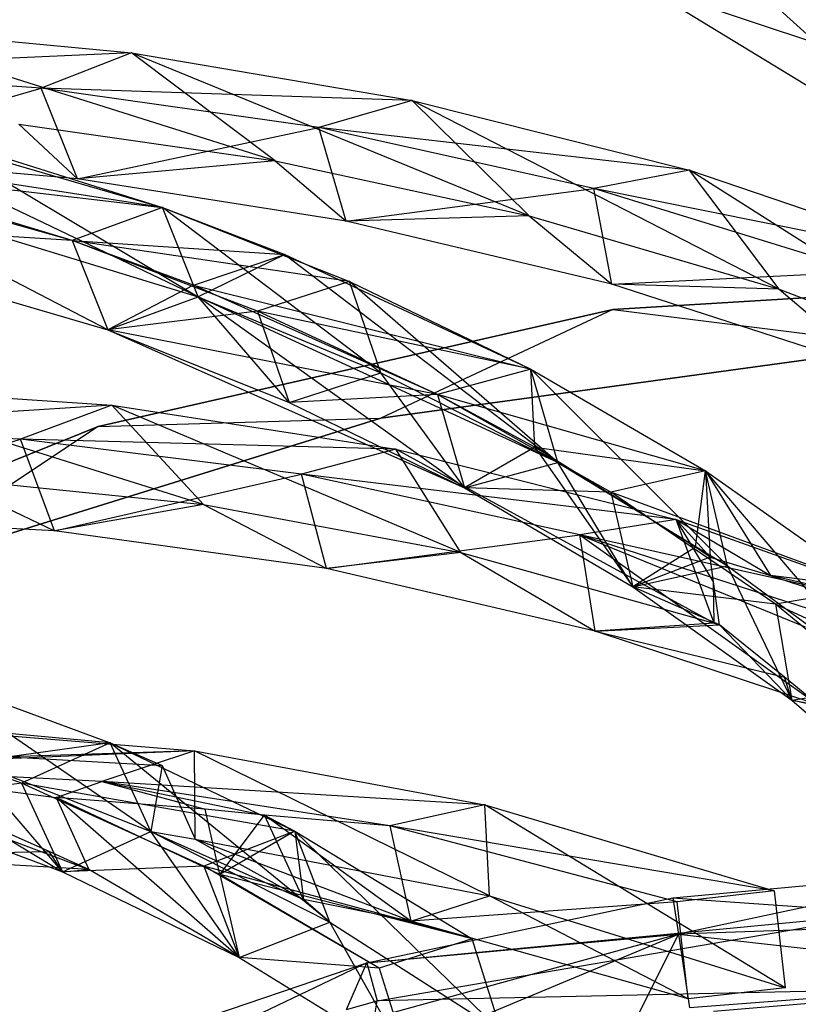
# Model space of a CAD drawing. Extents: x 5.4 to 34.8, y -14.7 to 14.7.
# Tile 213 of 251: x 16.9 to 19.3, y 7.8 to 10.9. Entities that reach past the tile are written whole.
import ezdxf

# ---------------------------------------------------------------- set-up
doc = ezdxf.new("R2010")
doc.units = 0
doc.header["$LTSCALE"] = 2.54
doc.layers.get('0').update_dxf_attribs({"color": 13, "linetype": 'CONTINUOUS'})

# ---------------------------------------------------------------- blocks, each defined once
blk = doc.blocks.new('BOHO_S_PM_7777_STL')
at = {"color": 0}
for p, q in [((19.8079, 10.3532, 18.5741), (19.0751, 11.0215, 17.5773)), ((19.8079, 10.3532, 18.5741), (19.0751, 11.0215, 17.5773)), ((19.7731, 10.6471, 18.5236), (18.7847, 10.9771, 17.6383)), ((18.7847, 10.9771, 17.6383), (19.8079, 10.3532, 18.5741)), ((19.7731, 10.6471, 18.5236), (18.7847, 10.9771, 17.6383)), ((18.7847, 10.9771, 17.6383), (19.8079, 10.3532, 18.5741)), ((19.7731, 10.6471, 18.5236), (18.7847, 10.9771, 17.6383)), ((17.6532, 10.4384, 18.2447), (16.3442, 10.852, 17.6473)), ((16.3442, 10.852, 17.6473), (17.2118, 10.7702, 18.0906)), ((17.6532, 10.4384, 18.2447), (16.3442, 10.852, 17.6473)), ((16.3442, 10.852, 17.6473), (17.2118, 10.7702, 18.0906)), ((17.2118, 10.7702, 18.0906), (16.0792, 10.7192, 17.6012)), ((17.2118, 10.7702, 18.0906), (16.0792, 10.7192, 17.6012)), ((17.2118, 10.7702, 18.0906), (16.9344, 10.6615, 18.0552)), ((17.2118, 10.7702, 18.0906), (16.9344, 10.6615, 18.0552)), ((18.4341, 10.27, 18.6531), (17.2118, 10.7702, 18.0906)), ((17.2118, 10.7702, 18.0906), (18.0749, 10.6237, 18.5218)), ((18.4341, 10.27, 18.6531), (17.2118, 10.7702, 18.0906)), ((17.6532, 10.4384, 18.2447), (17.2118, 10.7702, 18.0906)), ((17.6532, 10.4384, 18.2447), (17.2118, 10.7702, 18.0906)), ((17.2118, 10.7702, 18.0906), (18.0749, 10.6237, 18.5218)), ((16.9344, 10.6615, 18.0552), (16.0792, 10.7192, 17.6012)), ((16.9344, 10.6615, 18.0552), (16.0792, 10.7192, 17.6012)), ((16.2172, 10.4544, 17.5712), (16.9344, 10.6615, 18.0552)), ((16.2172, 10.4544, 17.5712), (16.9344, 10.6615, 18.0552)), ((17.0459, 10.3837, 18.0347), (16.9344, 10.6615, 18.0552)), ((17.0459, 10.3837, 18.0347), (16.9344, 10.6615, 18.0552)), ((17.7878, 10.5408, 18.4955), (16.9344, 10.6615, 18.0552)), ((18.0749, 10.6237, 18.5218), (16.9344, 10.6615, 18.0552)), ((17.7878, 10.5408, 18.4955), (16.9344, 10.6615, 18.0552)), ((18.0749, 10.6237, 18.5218), (16.9344, 10.6615, 18.0552)), ((17.4165, 10.0203, 18.5201), (16.1281, 10.6371, 17.5111)), ((16.1281, 10.6371, 17.5111), (17.3068, 10.2951, 18.4696)), ((17.4165, 10.0203, 18.5201), (16.1281, 10.6371, 17.5111)), ((16.1281, 10.6371, 17.5111), (17.3068, 10.2951, 18.4696)), ((18.0749, 10.6237, 18.5218), (17.7878, 10.5408, 18.4955)), ((18.0749, 10.6237, 18.5218), (17.7878, 10.5408, 18.4955)), ((19.2025, 10.0442, 19.0518), (18.0749, 10.6237, 18.5218)), ((18.0749, 10.6237, 18.5218), (18.9267, 10.4098, 18.9428)), ((19.2025, 10.0442, 19.0518), (18.0749, 10.6237, 18.5218)), ((18.4341, 10.27, 18.6531), (18.0749, 10.6237, 18.5218)), ((18.4341, 10.27, 18.6531), (18.0749, 10.6237, 18.5218)), ((18.0749, 10.6237, 18.5218), (18.9267, 10.4098, 18.9428)), ((16.8654, 10.5516, 17.8252), (17.0459, 10.3837, 18.0347)), ((16.8654, 10.5516, 17.8252), (17.0459, 10.3837, 18.0347)), ((16.8654, 10.5516, 17.8252), (17.6532, 10.4384, 18.2447)), ((16.8654, 10.5516, 17.8252), (17.6532, 10.4384, 18.2447)), ((17.0459, 10.3837, 18.0347), (17.7878, 10.5408, 18.4955)), ((17.0459, 10.3837, 18.0347), (17.7878, 10.5408, 18.4955)), ((17.872, 10.253, 18.4835), (17.7878, 10.5408, 18.4955)), ((17.872, 10.253, 18.4835), (17.7878, 10.5408, 18.4955)), ((18.6326, 10.354, 18.9239), (17.7878, 10.5408, 18.4955)), ((18.9267, 10.4098, 18.9428), (17.7878, 10.5408, 18.4955)), ((18.6326, 10.354, 18.9239), (17.7878, 10.5408, 18.4955)), ((18.9267, 10.4098, 18.9428), (17.7878, 10.5408, 18.4955)), ((17.0294, 10.194, 18.5236), (15.8591, 10.5191, 17.5722)), ((17.3068, 10.2951, 18.4696), (15.8591, 10.5191, 17.5722)), ((17.0294, 10.194, 18.5236), (15.8591, 10.5191, 17.5722)), ((17.3068, 10.2951, 18.4696), (15.8591, 10.5191, 17.5722)), ((16.572, 10.5259, 17.8719), (17.4165, 10.0203, 18.5201)), ((16.572, 10.5259, 17.8719), (17.3068, 10.2951, 18.4696)), ((16.572, 10.5259, 17.8719), (17.4165, 10.0203, 18.5201)), ((16.572, 10.5259, 17.8719), (17.3068, 10.2951, 18.4696)), ((17.0459, 10.3837, 18.0347), (16.2172, 10.4544, 17.5712)), ((17.0459, 10.3837, 18.0347), (16.2172, 10.4544, 17.5712)), ((17.0294, 10.194, 18.5236), (16.3, 10.4136, 17.9311)), ((16.3, 10.4136, 17.9311), (17.3068, 10.2951, 18.4696)), ((16.3, 10.4136, 17.9311), (17.3068, 10.2951, 18.4696)), ((17.0294, 10.194, 18.5236), (16.3, 10.4136, 17.9311)), ((17.6532, 10.4384, 18.2447), (17.0459, 10.3837, 18.0347)), ((17.6532, 10.4384, 18.2447), (17.0459, 10.3837, 18.0347)), ((17.6532, 10.4384, 18.2447), (17.872, 10.253, 18.4835)), ((17.6532, 10.4384, 18.2447), (17.872, 10.253, 18.4835)), ((17.6532, 10.4384, 18.2447), (18.4341, 10.27, 18.6531)), ((17.6532, 10.4384, 18.2447), (18.4341, 10.27, 18.6531)), ((18.9267, 10.4098, 18.9428), (18.6326, 10.354, 18.9239)), ((18.9267, 10.4098, 18.9428), (18.6326, 10.354, 18.9239)), ((19.9525, 9.7587, 19.4422), (18.9267, 10.4098, 18.9428)), ((18.9267, 10.4098, 18.9428), (19.7602, 10.126, 19.3556)), ((19.9525, 9.7587, 19.4422), (18.9267, 10.4098, 18.9428)), ((19.2025, 10.0442, 19.0518), (18.9267, 10.4098, 18.9428)), ((19.2025, 10.0442, 19.0518), (18.9267, 10.4098, 18.9428)), ((18.9267, 10.4098, 18.9428), (19.7602, 10.126, 19.3556)), ((17.872, 10.253, 18.4835), (17.0459, 10.3837, 18.0347)), ((17.872, 10.253, 18.4835), (17.0459, 10.3837, 18.0347)), ((17.139, 9.9192, 18.5741), (16.2582, 10.375, 17.5773)), ((16.2582, 10.375, 17.5773), (17.4165, 10.0203, 18.5201)), ((17.139, 9.9192, 18.5741), (16.2582, 10.375, 17.5773)), ((16.2582, 10.375, 17.5773), (17.4165, 10.0203, 18.5201)), ((16.2582, 10.375, 17.5773), (17.4165, 10.0203, 18.5201)), ((17.872, 10.253, 18.4835), (18.6326, 10.354, 18.9239)), ((17.872, 10.253, 18.4835), (18.6326, 10.354, 18.9239)), ((18.6888, 10.0593, 18.9191), (18.6326, 10.354, 18.9239)), ((18.6888, 10.0593, 18.9191), (18.6326, 10.354, 18.9239)), ((19.4618, 10.0983, 19.3426), (18.6326, 10.354, 18.9239)), ((19.7602, 10.126, 19.3556), (18.6326, 10.354, 18.9239)), ((19.4618, 10.0983, 19.3426), (18.6326, 10.354, 18.9239)), ((19.7602, 10.126, 19.3556), (18.6326, 10.354, 18.9239)), ((17.3068, 10.2951, 18.4696), (17.0294, 10.194, 18.5236)), ((17.3068, 10.2951, 18.4696), (17.0294, 10.194, 18.5236)), ((17.3068, 10.2951, 18.4696), (17.0294, 10.194, 18.5236)), ((17.3068, 10.2951, 18.4696), (17.0294, 10.194, 18.5236)), ((17.9786, 9.7866, 18.987), (17.3068, 10.2951, 18.4696)), ((17.3068, 10.2951, 18.4696), (17.8815, 10.0675, 18.9443)), ((17.9786, 9.7866, 18.987), (17.3068, 10.2951, 18.4696)), ((17.4165, 10.0203, 18.5201), (17.3068, 10.2951, 18.4696)), ((17.4165, 10.0203, 18.5201), (17.3068, 10.2951, 18.4696)), ((17.3068, 10.2951, 18.4696), (17.8815, 10.0675, 18.9443)), ((17.4165, 10.0203, 18.5201), (17.3068, 10.2951, 18.4696)), ((17.4165, 10.0203, 18.5201), (17.3068, 10.2951, 18.4696)), ((17.3068, 10.2951, 18.4696), (17.6832, 10.1512, 18.7793)), ((17.3068, 10.2951, 18.4696), (17.6832, 10.1512, 18.7793)), ((18.4341, 10.27, 18.6531), (17.872, 10.253, 18.4835)), ((18.4341, 10.27, 18.6531), (17.872, 10.253, 18.4835)), ((18.4341, 10.27, 18.6531), (18.6888, 10.0593, 18.9191)), ((18.4341, 10.27, 18.6531), (18.6888, 10.0593, 18.9191)), ((18.4341, 10.27, 18.6531), (19.2025, 10.0442, 19.0518)), ((18.4341, 10.27, 18.6531), (19.2025, 10.0442, 19.0518)), ((17.0294, 10.194, 18.5236), (15.9892, 10.2569, 17.6383)), ((15.9892, 10.2569, 17.6383), (17.139, 9.9192, 18.5741)), ((17.0294, 10.194, 18.5236), (15.9892, 10.2569, 17.6383)), ((15.9892, 10.2569, 17.6383), (17.139, 9.9192, 18.5741)), ((17.0294, 10.194, 18.5236), (15.9892, 10.2569, 17.6383)), ((18.6888, 10.0593, 18.9191), (17.872, 10.253, 18.4835)), ((18.6888, 10.0593, 18.9191), (17.872, 10.253, 18.4835)), ((17.5994, 9.9769, 18.9926), (17.0294, 10.194, 18.5236)), ((17.0294, 10.194, 18.5236), (17.139, 9.9192, 18.5741)), ((17.0294, 10.194, 18.5236), (17.139, 9.9192, 18.5741)), ((17.8815, 10.0675, 18.9443), (17.0294, 10.194, 18.5236)), ((17.5994, 9.9769, 18.9926), (17.0294, 10.194, 18.5236)), ((17.8815, 10.0675, 18.9443), (17.0294, 10.194, 18.5236)), ((17.4027, 10.0568, 18.8297), (17.0294, 10.194, 18.5236)), ((17.0294, 10.194, 18.5236), (17.139, 9.9192, 18.5741)), ((17.0294, 10.194, 18.5236), (17.6832, 10.1512, 18.7793)), ((17.0294, 10.194, 18.5236), (17.6832, 10.1512, 18.7793)), ((17.4027, 10.0568, 18.8297), (17.0294, 10.194, 18.5236)), ((17.4027, 10.0568, 18.8297), (17.6832, 10.1512, 18.7793)), ((17.4027, 10.0568, 18.8297), (17.6832, 10.1512, 18.7793)), ((17.6832, 10.1512, 18.7793), (17.4165, 10.0203, 18.5201)), ((17.6832, 10.1512, 18.7793), (17.4165, 10.0203, 18.5201)), ((17.6832, 10.1512, 18.7793), (18.5226, 9.512, 19.4536)), ((17.6832, 10.1512, 18.7793), (18.5226, 9.512, 19.4536)), ((17.6832, 10.1512, 18.7793), (18.4397, 9.7986, 19.4188)), ((17.6832, 10.1512, 18.7793), (18.4397, 9.7986, 19.4188)), ((18.6888, 10.0593, 18.9191), (19.4618, 10.0983, 19.3426)), ((18.6888, 10.0593, 18.9191), (19.4618, 10.0983, 19.3426)), ((20.3114, 10.0814, 19.3975), (18.6918, 9.9812, 19.3975)), ((18.6918, 9.9812, 19.1975), (20.3114, 10.0814, 19.1975)), ((18.6918, 9.9812, 19.1975), (20.3114, 10.0814, 19.1975)), ((18.6918, 9.9812, 19.1975), (20.3114, 10.0814, 19.3975)), ((18.6918, 9.9812, 19.1975), (20.3114, 10.0814, 19.3975)), ((20.3114, 10.0814, 19.3975), (18.6918, 9.9812, 19.3975)), ((17.4027, 10.0568, 18.8297), (17.139, 9.9192, 18.5741)), ((17.4027, 10.0568, 18.8297), (17.139, 9.9192, 18.5741)), ((18.153, 9.72, 19.4599), (17.4027, 10.0568, 18.8297)), ((17.4027, 10.0568, 18.8297), (18.4397, 9.7986, 19.4188)), ((18.153, 9.72, 19.4599), (17.4027, 10.0568, 18.8297)), ((17.4027, 10.0568, 18.8297), (18.4397, 9.7986, 19.4188)), ((17.8815, 10.0675, 18.9443), (17.5994, 9.9769, 18.9926)), ((17.8815, 10.0675, 18.9443), (17.5994, 9.9769, 18.9926)), ((18.5226, 9.512, 19.4536), (17.8815, 10.0675, 18.9443)), ((17.8815, 10.0675, 18.9443), (18.4397, 9.7986, 19.4188)), ((18.5226, 9.512, 19.4536), (17.8815, 10.0675, 18.9443)), ((17.9786, 9.7866, 18.987), (17.8815, 10.0675, 18.9443)), ((17.9786, 9.7866, 18.987), (17.8815, 10.0675, 18.9443)), ((17.8815, 10.0675, 18.9443), (18.4397, 9.7986, 19.4188)), ((19.2025, 10.0442, 19.0518), (18.6888, 10.0593, 18.9191)), ((19.2025, 10.0442, 19.0518), (18.6888, 10.0593, 18.9191)), ((19.4895, 9.7996, 19.3432), (18.6888, 10.0593, 18.9191)), ((19.4895, 9.7996, 19.3432), (18.6888, 10.0593, 18.9191)), ((17.139, 9.9192, 18.5741), (17.4165, 10.0203, 18.5201)), ((17.139, 9.9192, 18.5741), (17.4165, 10.0203, 18.5201)), ((17.139, 9.9192, 18.5741), (17.4165, 10.0203, 18.5201)), ((17.6965, 9.696, 19.0352), (17.4165, 10.0203, 18.5201)), ((17.4165, 10.0203, 18.5201), (17.9786, 9.7866, 18.987)), ((17.6965, 9.696, 19.0352), (17.4165, 10.0203, 18.5201)), ((17.4165, 10.0203, 18.5201), (17.9786, 9.7866, 18.987)), ((18.5226, 9.512, 19.4536), (17.4165, 10.0203, 18.5201)), ((18.2359, 9.4334, 19.4947), (17.4165, 10.0203, 18.5201)), ((18.5226, 9.512, 19.4536), (17.4165, 10.0203, 18.5201)), ((18.2359, 9.4334, 19.4947), (17.4165, 10.0203, 18.5201)), ((19.2025, 10.0442, 19.0518), (19.4895, 9.7996, 19.3432)), ((19.2025, 10.0442, 19.0518), (19.4895, 9.7996, 19.3432)), ((19.2025, 10.0442, 19.0518), (19.9525, 9.7587, 19.4422)), ((19.2025, 10.0442, 19.0518), (19.9525, 9.7587, 19.4422)), ((18.6918, 9.9812, 19.3975), (17.1092, 9.6225, 19.3975)), ((17.1092, 9.6225, 19.1975), (18.6918, 9.9812, 19.1975)), ((17.1092, 9.6225, 19.1975), (18.6918, 9.9812, 19.1975)), ((17.1092, 9.6225, 19.1975), (18.6918, 9.9812, 19.3975)), ((17.1092, 9.6225, 19.1975), (18.6918, 9.9812, 19.3975)), ((18.6918, 9.9812, 19.3975), (17.1092, 9.6225, 19.3975)), ((17.5994, 9.9769, 18.9926), (17.139, 9.9192, 18.5741)), ((17.5994, 9.9769, 18.9926), (17.139, 9.9192, 18.5741)), ((18.153, 9.72, 19.4599), (17.5994, 9.9769, 18.9926)), ((17.5994, 9.9769, 18.9926), (17.6965, 9.696, 19.0352)), ((17.5994, 9.9769, 18.9926), (17.6965, 9.696, 19.0352)), ((18.4397, 9.7986, 19.4188), (17.5994, 9.9769, 18.9926)), ((18.153, 9.72, 19.4599), (17.5994, 9.9769, 18.9926)), ((18.4397, 9.7986, 19.4188), (17.5994, 9.9769, 18.9926)), ((18.6918, 9.9812, 19.3975), (17.9784, 9.6479, 19.3975)), ((18.6918, 9.9812, 19.3975), (17.9784, 9.6479, 19.3975)), ((18.6918, 9.9812, 19.1975), (17.9784, 9.6479, 19.1975)), ((18.6918, 9.9812, 19.1975), (17.9784, 9.6479, 19.1975)), ((18.6918, 9.9812, 19.3975), (19.5956, 9.8691, 19.3975)), ((18.6918, 9.9812, 19.3975), (19.5956, 9.8691, 19.3975)), ((18.6918, 9.9812, 19.1975), (19.5956, 9.8691, 19.1975)), ((18.6918, 9.9812, 19.1975), (19.5956, 9.8691, 19.1975)), ((18.6918, 9.9812, 19.1975), (18.6918, 9.9812, 19.3975)), ((18.6918, 9.9812, 19.1975), (18.6918, 9.9812, 19.3975)), ((17.139, 9.9192, 18.5741), (17.6965, 9.696, 19.0352)), ((17.139, 9.9192, 18.5741), (17.6965, 9.696, 19.0352)), ((18.153, 9.72, 19.4599), (17.139, 9.9192, 18.5741)), ((17.139, 9.9192, 18.5741), (18.2359, 9.4334, 19.4947)), ((18.153, 9.72, 19.4599), (17.139, 9.9192, 18.5741)), ((17.139, 9.9192, 18.5741), (18.2359, 9.4334, 19.4947)), ((17.9784, 9.6479, 19.3975), (19.5956, 9.8691, 19.3975)), ((19.5956, 9.8691, 19.3975), (17.9784, 9.6479, 19.1975)), ((17.9784, 9.6479, 19.1975), (19.5956, 9.8691, 19.1975)), ((19.5956, 9.8691, 19.3975), (17.9784, 9.6479, 19.1975)), ((17.9784, 9.6479, 19.3975), (19.5956, 9.8691, 19.3975)), ((17.9784, 9.6479, 19.1975), (19.5956, 9.8691, 19.1975)), ((17.6965, 9.696, 19.0352), (17.9786, 9.7866, 18.987)), ((17.6965, 9.696, 19.0352), (17.9786, 9.7866, 18.987)), ((18.2359, 9.4334, 19.4947), (17.9786, 9.7866, 18.987)), ((17.9786, 9.7866, 18.987), (18.5226, 9.512, 19.4536)), ((18.2359, 9.4334, 19.4947), (17.9786, 9.7866, 18.987)), ((17.9786, 9.7866, 18.987), (18.5226, 9.512, 19.4536)), ((18.4397, 9.7986, 19.4188), (18.153, 9.72, 19.4599)), ((18.4397, 9.7986, 19.4188), (18.153, 9.72, 19.4599)), ((18.4397, 9.7986, 19.4188), (18.153, 9.72, 19.4599)), ((18.4397, 9.7986, 19.4188), (18.153, 9.72, 19.4599)), ((19.0436, 9.1942, 19.922), (18.4397, 9.7986, 19.4188)), ((18.4397, 9.7986, 19.4188), (18.9762, 9.4856, 19.8953)), ((19.0436, 9.1942, 19.922), (18.4397, 9.7986, 19.4188)), ((18.5226, 9.512, 19.4536), (18.4397, 9.7986, 19.4188)), ((18.5226, 9.512, 19.4536), (18.4397, 9.7986, 19.4188)), ((18.4397, 9.7986, 19.4188), (18.9762, 9.4856, 19.8953)), ((18.5226, 9.512, 19.4536), (18.4397, 9.7986, 19.4188)), ((18.4518, 9.559, 19.7198), (18.4397, 9.7986, 19.4188)), ((18.4518, 9.559, 19.7198), (18.4397, 9.7986, 19.4188)), ((18.4397, 9.7986, 19.4188), (18.9762, 9.4856, 19.8953)), ((17.4326, 9.3823, 19.4422), (16.2732, 9.7458, 18.9428)), ((16.2732, 9.7458, 18.9428), (17.1518, 9.6874, 19.3556)), ((17.4326, 9.3823, 19.4422), (16.2732, 9.7458, 18.9428)), ((16.2732, 9.7458, 18.9428), (17.1518, 9.6874, 19.3556)), ((18.153, 9.72, 19.4599), (17.6965, 9.696, 19.0352)), ((18.153, 9.72, 19.4599), (17.6965, 9.696, 19.0352)), ((18.6852, 9.4206, 19.9279), (18.153, 9.72, 19.4599)), ((18.153, 9.72, 19.4599), (18.2359, 9.4334, 19.4947)), ((18.153, 9.72, 19.4599), (18.2359, 9.4334, 19.4947)), ((18.9762, 9.4856, 19.8953), (18.153, 9.72, 19.4599)), ((18.6852, 9.4206, 19.9279), (18.153, 9.72, 19.4599)), ((18.9762, 9.4856, 19.8953), (18.153, 9.72, 19.4599)), ((18.4518, 9.559, 19.7198), (18.153, 9.72, 19.4599)), ((18.153, 9.72, 19.4599), (18.2359, 9.4334, 19.4947)), ((18.153, 9.72, 19.4599), (18.2359, 9.4334, 19.4947)), ((18.4518, 9.559, 19.7198), (18.153, 9.72, 19.4599)), ((17.1518, 9.6874, 19.3556), (16.0035, 9.6157, 18.9239)), ((17.1518, 9.6874, 19.3556), (16.0035, 9.6157, 18.9239)), ((17.1518, 9.6874, 19.3556), (16.8707, 9.5834, 19.3426)), ((17.1518, 9.6874, 19.3556), (16.8707, 9.5834, 19.3426)), ((18.2239, 9.2347, 19.8256), (17.1518, 9.6874, 19.3556)), ((17.1518, 9.6874, 19.3556), (18.0248, 9.5524, 19.7621)), ((18.2239, 9.2347, 19.8256), (17.1518, 9.6874, 19.3556)), ((17.4326, 9.3823, 19.4422), (17.1518, 9.6874, 19.3556)), ((17.4326, 9.3823, 19.4422), (17.1518, 9.6874, 19.3556)), ((17.1518, 9.6874, 19.3556), (18.0248, 9.5524, 19.7621)), ((17.6965, 9.696, 19.0352), (18.2359, 9.4334, 19.4947)), ((17.6965, 9.696, 19.0352), (18.2359, 9.4334, 19.4947)), ((17.1092, 9.6225, 19.3975), (15.6047, 9.0147, 19.3975)), ((15.6047, 9.0147, 19.1975), (17.1092, 9.6225, 19.1975)), ((15.6047, 9.0147, 19.1975), (17.1092, 9.6225, 19.1975)), ((15.6047, 9.0147, 19.1975), (17.1092, 9.6225, 19.3975)), ((15.6047, 9.0147, 19.1975), (17.1092, 9.6225, 19.3975)), ((17.1092, 9.6225, 19.3975), (15.6047, 9.0147, 19.3975)), ((16.4196, 9.1635, 19.3975), (17.9784, 9.6479, 19.3975)), ((17.9784, 9.6479, 19.3975), (16.4196, 9.1635, 19.1975)), ((16.4196, 9.1635, 19.1975), (17.9784, 9.6479, 19.1975)), ((17.9784, 9.6479, 19.3975), (16.4196, 9.1635, 19.1975)), ((16.4196, 9.1635, 19.3975), (17.9784, 9.6479, 19.3975)), ((16.4196, 9.1635, 19.1975), (17.9784, 9.6479, 19.1975)), ((17.1092, 9.6225, 19.3975), (16.4196, 9.1635, 19.3975)), ((17.1092, 9.6225, 19.3975), (16.4196, 9.1635, 19.3975)), ((17.1092, 9.6225, 19.1975), (16.4196, 9.1635, 19.1975)), ((17.1092, 9.6225, 19.1975), (16.4196, 9.1635, 19.1975)), ((17.1092, 9.6225, 19.3975), (17.9784, 9.6479, 19.3975)), ((17.1092, 9.6225, 19.3975), (17.9784, 9.6479, 19.3975)), ((17.1092, 9.6225, 19.1975), (17.9784, 9.6479, 19.1975)), ((17.1092, 9.6225, 19.1975), (17.9784, 9.6479, 19.1975)), ((17.1092, 9.6225, 19.1975), (17.1092, 9.6225, 19.3975)), ((17.1092, 9.6225, 19.1975), (17.1092, 9.6225, 19.3975)), ((17.9784, 9.6479, 19.3975), (17.9784, 9.6479, 19.1975)), ((17.9784, 9.6479, 19.3975), (17.9784, 9.6479, 19.1975)), ((16.8707, 9.5834, 19.3426), (16.0035, 9.6157, 18.9239)), ((16.8707, 9.5834, 19.3426), (16.0035, 9.6157, 18.9239)), ((16.1341, 9.3456, 18.9191), (16.8707, 9.5834, 19.3426)), ((16.1341, 9.3456, 18.9191), (16.8707, 9.5834, 19.3426)), ((16.9747, 9.302, 19.3432), (16.8707, 9.5834, 19.3426)), ((16.9747, 9.302, 19.3432), (16.8707, 9.5834, 19.3426)), ((17.7348, 9.476, 19.7535), (16.8707, 9.5834, 19.3426)), ((18.0248, 9.5524, 19.7621), (16.8707, 9.5834, 19.3426)), ((17.7348, 9.476, 19.7535), (16.8707, 9.5834, 19.3426)), ((18.0248, 9.5524, 19.7621), (16.8707, 9.5834, 19.3426)), ((18.0248, 9.5524, 19.7621), (17.7348, 9.476, 19.7535)), ((18.0248, 9.5524, 19.7621), (17.7348, 9.476, 19.7535)), ((19.0032, 9.0176, 20.2033), (18.0248, 9.5524, 19.7621)), ((18.0248, 9.5524, 19.7621), (18.8862, 9.3363, 20.164)), ((19.0032, 9.0176, 20.2033), (18.0248, 9.5524, 19.7621)), ((18.2239, 9.2347, 19.8256), (18.0248, 9.5524, 19.7621)), ((18.2239, 9.2347, 19.8256), (18.0248, 9.5524, 19.7621)), ((18.0248, 9.5524, 19.7621), (18.8862, 9.3363, 20.164)), ((18.4518, 9.559, 19.7198), (18.2359, 9.4334, 19.4947)), ((18.4518, 9.559, 19.7198), (18.2359, 9.4334, 19.4947)), ((18.9458, 9.2516, 20.1665), (18.4518, 9.559, 19.7198)), ((18.4518, 9.559, 19.7198), (18.7526, 9.1292, 19.9546)), ((18.4518, 9.559, 19.7198), (18.7526, 9.1292, 19.9546)), ((18.4518, 9.559, 19.7198), (18.9762, 9.4856, 19.8953)), ((18.4518, 9.559, 19.7198), (18.9762, 9.4856, 19.8953)), ((18.9458, 9.2516, 20.1665), (18.4518, 9.559, 19.7198)), ((18.2359, 9.4334, 19.4947), (18.5226, 9.512, 19.4536)), ((18.2359, 9.4334, 19.4947), (18.5226, 9.512, 19.4536)), ((18.2359, 9.4334, 19.4947), (18.5226, 9.512, 19.4536)), ((18.7526, 9.1292, 19.9546), (18.5226, 9.512, 19.4536)), ((18.5226, 9.512, 19.4536), (19.0436, 9.1942, 19.922)), ((18.7526, 9.1292, 19.9546), (18.5226, 9.512, 19.4536)), ((18.5226, 9.512, 19.4536), (19.0436, 9.1942, 19.922)), ((16.9747, 9.302, 19.3432), (17.7348, 9.476, 19.7535)), ((16.9747, 9.302, 19.3432), (17.7348, 9.476, 19.7535)), ((17.8111, 9.1859, 19.7575), (17.7348, 9.476, 19.7535)), ((17.8111, 9.1859, 19.7575), (17.7348, 9.476, 19.7535)), ((18.5901, 9.289, 20.1586), (17.7348, 9.476, 19.7535)), ((18.8862, 9.3363, 20.164), (17.7348, 9.476, 19.7535)), ((18.5901, 9.289, 20.1586), (17.7348, 9.476, 19.7535)), ((18.8862, 9.3363, 20.164), (17.7348, 9.476, 19.7535)), ((18.9762, 9.4856, 19.8953), (18.6852, 9.4206, 19.9279)), ((18.9762, 9.4856, 19.8953), (18.6852, 9.4206, 19.9279)), ((18.9458, 9.2516, 20.1665), (18.9762, 9.4856, 19.8953)), ((18.9458, 9.2516, 20.1665), (18.9762, 9.4856, 19.8953)), ((19.5366, 8.8304, 20.3941), (18.9762, 9.4856, 19.8953)), ((18.9762, 9.4856, 19.8953), (19.4861, 9.1258, 20.3758)), ((19.5366, 8.8304, 20.3941), (18.9762, 9.4856, 19.8953)), ((19.0436, 9.1942, 19.922), (18.9762, 9.4856, 19.8953)), ((19.0436, 9.1942, 19.922), (18.9762, 9.4856, 19.8953)), ((18.9762, 9.4856, 19.8953), (19.4861, 9.1258, 20.3758)), ((18.9762, 9.4856, 19.8953), (19.4861, 9.1258, 20.3758)), ((18.9762, 9.4856, 19.8953), (19.1758, 9.1643, 20.2966)), ((18.9762, 9.4856, 19.8953), (19.1758, 9.1643, 20.2966)), ((18.9762, 9.4856, 19.8953), (18.9909, 9.2206, 20.2086)), ((18.9762, 9.4856, 19.8953), (18.9909, 9.2206, 20.2086)), ((16.6342, 9.4639, 19.0518), (16.9747, 9.302, 19.3432)), ((16.6342, 9.4639, 19.0518), (16.9747, 9.302, 19.3432)), ((16.6342, 9.4639, 19.0518), (17.4326, 9.3823, 19.4422)), ((16.6342, 9.4639, 19.0518), (17.4326, 9.3823, 19.4422)), ((18.6852, 9.4206, 19.9279), (18.2359, 9.4334, 19.4947)), ((18.2359, 9.4334, 19.4947), (18.7526, 9.1292, 19.9546)), ((18.6852, 9.4206, 19.9279), (18.2359, 9.4334, 19.4947)), ((18.2359, 9.4334, 19.4947), (18.7526, 9.1292, 19.9546)), ((18.2359, 9.4334, 19.4947), (18.7526, 9.1292, 19.9546)), ((19.1913, 9.0763, 20.3987), (18.6852, 9.4206, 19.9279)), ((18.6852, 9.4206, 19.9279), (18.7526, 9.1292, 19.9546)), ((18.6852, 9.4206, 19.9279), (18.7526, 9.1292, 19.9546)), ((19.4861, 9.1258, 20.3758), (18.6852, 9.4206, 19.9279)), ((19.1913, 9.0763, 20.3987), (18.6852, 9.4206, 19.9279)), ((19.4861, 9.1258, 20.3758), (18.6852, 9.4206, 19.9279)), ((17.4326, 9.3823, 19.4422), (16.9747, 9.302, 19.3432)), ((17.4326, 9.3823, 19.4422), (16.9747, 9.302, 19.3432)), ((17.4326, 9.3823, 19.4422), (17.8111, 9.1859, 19.7575)), ((17.4326, 9.3823, 19.4422), (17.8111, 9.1859, 19.7575)), ((17.4326, 9.3823, 19.4422), (18.2239, 9.2347, 19.8256)), ((17.4326, 9.3823, 19.4422), (18.2239, 9.2347, 19.8256)), ((16.9747, 9.302, 19.3432), (16.1341, 9.3456, 18.9191)), ((16.9747, 9.302, 19.3432), (16.1341, 9.3456, 18.9191)), ((18.8862, 9.3363, 20.164), (18.5901, 9.289, 20.1586)), ((18.8862, 9.3363, 20.164), (18.5901, 9.289, 20.1586)), ((18.9909, 9.2206, 20.2086), (18.8862, 9.3363, 20.164)), ((18.8862, 9.3363, 20.164), (19.1758, 9.1643, 20.2966)), ((18.8862, 9.3363, 20.164), (19.1758, 9.1643, 20.2966)), ((18.8862, 9.3363, 20.164), (19.7301, 9.0349, 20.5628)), ((19.0011, 9.1453, 20.2095), (18.8862, 9.3363, 20.164)), ((18.9909, 9.2206, 20.2086), (18.8862, 9.3363, 20.164)), ((19.0011, 9.1453, 20.2095), (18.8862, 9.3363, 20.164)), ((19.0032, 9.0176, 20.2033), (18.8862, 9.3363, 20.164)), ((19.0032, 9.0176, 20.2033), (18.8862, 9.3363, 20.164)), ((18.8862, 9.3363, 20.164), (19.7301, 9.0349, 20.5628)), ((17.8111, 9.1859, 19.7575), (16.9747, 9.302, 19.3432)), ((17.8111, 9.1859, 19.7575), (16.9747, 9.302, 19.3432)), ((17.8111, 9.1859, 19.7575), (18.5901, 9.289, 20.1586)), ((17.8111, 9.1859, 19.7575), (18.5901, 9.289, 20.1586)), ((19.4307, 9.0176, 20.5597), (18.5901, 9.289, 20.1586)), ((18.5901, 9.289, 20.1586), (19.283, 9.0064, 20.4875)), ((18.5901, 9.289, 20.1586), (19.283, 9.0064, 20.4875)), ((18.5901, 9.289, 20.1586), (19.3226, 8.7665, 20.5025)), ((18.6374, 8.9927, 20.1641), (18.5901, 9.289, 20.1586)), ((18.6374, 8.9927, 20.1641), (18.5901, 9.289, 20.1586)), ((18.5901, 9.289, 20.1586), (19.3226, 8.7665, 20.5025)), ((19.7301, 9.0349, 20.5628), (18.5901, 9.289, 20.1586)), ((19.4307, 9.0176, 20.5597), (18.5901, 9.289, 20.1586)), ((19.7301, 9.0349, 20.5628), (18.5901, 9.289, 20.1586)), ((18.2239, 9.2347, 19.8256), (17.8111, 9.1859, 19.7575)), ((18.2239, 9.2347, 19.8256), (17.8111, 9.1859, 19.7575)), ((18.2239, 9.2347, 19.8256), (18.6374, 8.9927, 20.1641)), ((18.2239, 9.2347, 19.8256), (18.6374, 8.9927, 20.1641)), ((18.2239, 9.2347, 19.8256), (19.0032, 9.0176, 20.2033)), ((18.2239, 9.2347, 19.8256), (19.0032, 9.0176, 20.2033)), ((18.9458, 9.2516, 20.1665), (18.7526, 9.1292, 19.9546)), ((18.9458, 9.2516, 20.1665), (18.7526, 9.1292, 19.9546)), ((18.9909, 9.2206, 20.2086), (18.9458, 9.2516, 20.1665)), ((18.9909, 9.2206, 20.2086), (18.9458, 9.2516, 20.1665)), ((18.9909, 9.2206, 20.2086), (18.7526, 9.1292, 19.9546)), ((18.9909, 9.2206, 20.2086), (18.7526, 9.1292, 19.9546)), ((19.0011, 9.1453, 20.2095), (18.9909, 9.2206, 20.2086)), ((18.9909, 9.2206, 20.2086), (19.1758, 9.1643, 20.2966)), ((18.9909, 9.2206, 20.2086), (19.1758, 9.1643, 20.2966)), ((19.0011, 9.1453, 20.2095), (18.9909, 9.2206, 20.2086)), ((18.6374, 8.9927, 20.1641), (17.8111, 9.1859, 19.7575)), ((18.6374, 8.9927, 20.1641), (17.8111, 9.1859, 19.7575)), ((18.7526, 9.1292, 19.9546), (19.0436, 9.1942, 19.922)), ((18.7526, 9.1292, 19.9546), (19.0436, 9.1942, 19.922)), ((19.2418, 8.7808, 20.417), (19.0436, 9.1942, 19.922)), ((19.0436, 9.1942, 19.922), (19.5366, 8.8304, 20.3941)), ((19.2418, 8.7808, 20.417), (19.0436, 9.1942, 19.922)), ((19.0436, 9.1942, 19.922), (19.5366, 8.8304, 20.3941)), ((19.0192, 9.0123, 20.2111), (19.0011, 9.1453, 20.2095)), ((19.0192, 9.0123, 20.2111), (19.0011, 9.1453, 20.2095)), ((19.0032, 9.0176, 20.2033), (19.0011, 9.1453, 20.2095)), ((19.0032, 9.0176, 20.2033), (19.0011, 9.1453, 20.2095)), ((19.4861, 9.1258, 20.3758), (19.1758, 9.1643, 20.2966)), ((19.1758, 9.1643, 20.2966), (19.6224, 9.0172, 20.5104)), ((19.4861, 9.1258, 20.3758), (19.1758, 9.1643, 20.2966)), ((19.7301, 9.0349, 20.5628), (19.1758, 9.1643, 20.2966)), ((19.7301, 9.0349, 20.5628), (19.1758, 9.1643, 20.2966)), ((19.1758, 9.1643, 20.2966), (19.6224, 9.0172, 20.5104)), ((19.1913, 9.0763, 20.3987), (18.7526, 9.1292, 19.9546)), ((18.7526, 9.1292, 19.9546), (19.2418, 8.7808, 20.417)), ((19.1913, 9.0763, 20.3987), (18.7526, 9.1292, 19.9546)), ((18.7526, 9.1292, 19.9546), (19.2418, 8.7808, 20.417)), ((19.0192, 9.0123, 20.2111), (18.7526, 9.1292, 19.9546)), ((18.7526, 9.1292, 19.9546), (19.2418, 8.7808, 20.417)), ((19.0192, 9.0123, 20.2111), (18.7526, 9.1292, 19.9546)), ((19.4861, 9.1258, 20.3758), (19.1913, 9.0763, 20.3987)), ((19.4861, 9.1258, 20.3758), (19.1913, 9.0763, 20.3987)), ((19.6665, 8.6843, 20.8745), (19.1913, 9.0763, 20.3987)), ((19.1913, 9.0763, 20.3987), (19.2418, 8.7808, 20.417)), ((19.1913, 9.0763, 20.3987), (19.2418, 8.7808, 20.417)), ((19.9642, 8.7166, 20.8625), (19.1913, 9.0763, 20.3987)), ((19.6665, 8.6843, 20.8745), (19.1913, 9.0763, 20.3987)), ((19.9642, 8.7166, 20.8625), (19.1913, 9.0763, 20.3987)), ((19.0032, 9.0176, 20.2033), (18.6374, 8.9927, 20.1641)), ((19.0032, 9.0176, 20.2033), (18.6374, 8.9927, 20.1641)), ((19.0032, 9.0176, 20.2033), (19.0192, 9.0123, 20.2111)), ((19.0032, 9.0176, 20.2033), (19.0192, 9.0123, 20.2111)), ((18.6374, 8.9927, 20.1641), (19.0192, 9.0123, 20.2111)), ((18.6374, 8.9927, 20.1641), (19.0192, 9.0123, 20.2111)), ((19.3226, 8.7665, 20.5025), (18.6374, 8.9927, 20.1641)), ((18.6374, 8.9927, 20.1641), (19.2194, 8.8517, 20.4016)), ((18.6374, 8.9927, 20.1641), (19.2194, 8.8517, 20.4016)), ((19.3226, 8.7665, 20.5025), (18.6374, 8.9927, 20.1641)), ((19.2194, 8.8517, 20.4016), (19.0192, 9.0123, 20.2111)), ((19.0192, 9.0123, 20.2111), (19.2418, 8.7808, 20.417)), ((19.0192, 9.0123, 20.2111), (19.2418, 8.7808, 20.417)), ((19.2194, 8.8517, 20.4016), (19.0192, 9.0123, 20.2111)), ((17.2711, 8.378, 20.3941), (16.5602, 8.8659, 19.8953)), ((16.5602, 8.8659, 19.8953), (17.1458, 8.6503, 20.3758)), ((17.2711, 8.378, 20.3941), (16.5602, 8.8659, 19.8953)), ((16.5602, 8.8659, 19.8953), (17.1458, 8.6503, 20.3758)), ((16.5602, 8.8659, 19.8953), (17.1458, 8.6503, 20.3758)), ((19.2418, 8.7808, 20.417), (19.2194, 8.8517, 20.4016)), ((19.2418, 8.7808, 20.417), (19.2194, 8.8517, 20.4016)), ((19.3226, 8.7665, 20.5025), (19.2194, 8.8517, 20.4016)), ((19.3226, 8.7665, 20.5025), (19.2194, 8.8517, 20.4016)), ((19.2418, 8.7808, 20.417), (19.5366, 8.8304, 20.3941)), ((19.2418, 8.7808, 20.417), (19.5366, 8.8304, 20.3941)), ((19.6665, 8.6843, 20.8745), (19.2418, 8.7808, 20.417)), ((19.2418, 8.7808, 20.417), (19.6988, 8.386, 20.8839)), ((19.6665, 8.6843, 20.8745), (19.2418, 8.7808, 20.417)), ((19.2418, 8.7808, 20.417), (19.6988, 8.386, 20.8839)), ((19.2418, 8.7808, 20.417), (19.3226, 8.7665, 20.5025)), ((19.2418, 8.7808, 20.417), (19.3226, 8.7665, 20.5025)), ((19.2418, 8.7808, 20.417), (19.6988, 8.386, 20.8839)), ((16.8739, 8.5262, 20.3987), (16.296, 8.7278, 19.9279)), ((17.1458, 8.6503, 20.3758), (16.296, 8.7278, 19.9279)), ((16.8739, 8.5262, 20.3987), (16.296, 8.7278, 19.9279)), ((17.1458, 8.6503, 20.3758), (16.296, 8.7278, 19.9279)), ((16.5119, 8.6984, 20.164), (17.405, 8.6256, 20.5628)), ((16.5119, 8.6984, 20.164), (17.405, 8.6256, 20.5628)), ((17.405, 8.6256, 20.5628), (16.2381, 8.576, 20.1586)), ((17.405, 8.6256, 20.5628), (16.2381, 8.576, 20.1586)), ((17.1458, 8.6503, 20.3758), (16.8362, 8.6072, 20.2966)), ((17.1458, 8.6503, 20.3758), (16.8362, 8.6072, 20.2966)), ((17.405, 8.6256, 20.5628), (16.8362, 8.6072, 20.2966)), ((17.405, 8.6256, 20.5628), (16.8362, 8.6072, 20.2966)), ((17.1458, 8.6503, 20.3758), (16.8739, 8.5262, 20.3987)), ((17.1458, 8.6503, 20.3758), (16.8739, 8.5262, 20.3987)), ((17.405, 8.6256, 20.5628), (17.1203, 8.5314, 20.5597)), ((17.405, 8.6256, 20.5628), (17.1203, 8.5314, 20.5597)), ((17.822, 8.0991, 20.8719), (17.1458, 8.6503, 20.3758)), ((17.1458, 8.6503, 20.3758), (17.7136, 8.3788, 20.8625)), ((17.822, 8.0991, 20.8719), (17.1458, 8.6503, 20.3758)), ((17.2711, 8.378, 20.3941), (17.1458, 8.6503, 20.3758)), ((17.2711, 8.378, 20.3941), (17.1458, 8.6503, 20.3758)), ((17.1458, 8.6503, 20.3758), (17.7136, 8.3788, 20.8625)), ((17.2711, 8.378, 20.3941), (17.1458, 8.6503, 20.3758)), ((17.1458, 8.6503, 20.3758), (17.3056, 8.5806, 20.5104)), ((17.1458, 8.6503, 20.3758), (17.3056, 8.5806, 20.5104)), ((17.4077, 8.3538, 20.5259), (17.405, 8.6256, 20.5628)), ((18.3121, 8.1798, 20.94), (17.405, 8.6256, 20.5628)), ((17.405, 8.6256, 20.5628), (18.2984, 8.4599, 20.9601)), ((18.3121, 8.1798, 20.94), (17.405, 8.6256, 20.5628)), ((17.4077, 8.3538, 20.5259), (17.405, 8.6256, 20.5628)), ((17.405, 8.6256, 20.5628), (18.2984, 8.4599, 20.9601)), ((16.9992, 8.2538, 20.417), (16.7007, 8.6018, 19.922)), ((16.7007, 8.6018, 19.922), (17.2711, 8.378, 20.3941)), ((16.9992, 8.2538, 20.417), (16.7007, 8.6018, 19.922)), ((16.7007, 8.6018, 19.922), (17.2711, 8.378, 20.3941)), ((16.8362, 8.6072, 20.2966), (17.3056, 8.5806, 20.5104)), ((16.8362, 8.6072, 20.2966), (17.3056, 8.5806, 20.5104)), ((17.1203, 8.5314, 20.5597), (16.2381, 8.576, 20.1586)), ((16.2381, 8.576, 20.1586), (16.9805, 8.4824, 20.4875)), ((16.2381, 8.576, 20.1586), (16.9805, 8.4824, 20.4875)), ((16.2381, 8.576, 20.1586), (17.0809, 8.2609, 20.5025)), ((16.2381, 8.576, 20.1586), (17.0809, 8.2609, 20.5025)), ((17.1203, 8.5314, 20.5597), (16.2381, 8.576, 20.1586)), ((17.3056, 8.5806, 20.5104), (17.2711, 8.378, 20.3941)), ((17.3056, 8.5806, 20.5104), (17.2711, 8.378, 20.3941)), ((17.3056, 8.5806, 20.5104), (17.4077, 8.3538, 20.5259)), ((17.3056, 8.5806, 20.5104), (17.4077, 8.3538, 20.5259)), ((16.8739, 8.5262, 20.3987), (16.4365, 8.4637, 19.9546)), ((16.8739, 8.5262, 20.3987), (16.4365, 8.4637, 19.9546)), ((17.4343, 8.2705, 20.8745), (16.8739, 8.5262, 20.3987)), ((16.8739, 8.5262, 20.3987), (16.9992, 8.2538, 20.417)), ((16.8739, 8.5262, 20.3987), (16.9992, 8.2538, 20.417)), ((17.7136, 8.3788, 20.8625), (16.8739, 8.5262, 20.3987)), ((17.4343, 8.2705, 20.8745), (16.8739, 8.5262, 20.3987)), ((17.7136, 8.3788, 20.8625), (16.8739, 8.5262, 20.3987)), ((16.9805, 8.4824, 20.4875), (17.1203, 8.5314, 20.5597)), ((16.9805, 8.4824, 20.4875), (17.1203, 8.5314, 20.5597)), ((18.0055, 8.3953, 20.9587), (17.1203, 8.5314, 20.5597)), ((17.1203, 8.5314, 20.5597), (17.6208, 8.4279, 20.7812)), ((17.1203, 8.5314, 20.5597), (17.6208, 8.4279, 20.7812)), ((17.1203, 8.5314, 20.5597), (17.4386, 8.4462, 20.6977)), ((17.1203, 8.5314, 20.5597), (17.4386, 8.4462, 20.6977)), ((18.2984, 8.4599, 20.9601), (17.1203, 8.5314, 20.5597)), ((18.0055, 8.3953, 20.9587), (17.1203, 8.5314, 20.5597)), ((18.2984, 8.4599, 20.9601), (17.1203, 8.5314, 20.5597)), ((17.5428, 7.9908, 20.8839), (16.9805, 8.4824, 20.4875)), ((16.9805, 8.4824, 20.4875), (17.0809, 8.2609, 20.5025)), ((17.4829, 8.2452, 20.9169), (16.9805, 8.4824, 20.4875)), ((17.5428, 7.9908, 20.8839), (16.9805, 8.4824, 20.4875)), ((17.4386, 8.4462, 20.6977), (16.9805, 8.4824, 20.4875)), ((17.4829, 8.2452, 20.9169), (16.9805, 8.4824, 20.4875)), ((16.9805, 8.4824, 20.4875), (17.0809, 8.2609, 20.5025)), ((17.4386, 8.4462, 20.6977), (16.9805, 8.4824, 20.4875)), ((16.4365, 8.4637, 19.9546), (16.9992, 8.2538, 20.417)), ((16.4365, 8.4637, 19.9546), (16.9992, 8.2538, 20.417)), ((16.4365, 8.4637, 19.9546), (16.9992, 8.2538, 20.417)), ((17.4829, 8.2452, 20.9169), (17.4386, 8.4462, 20.6977)), ((17.4829, 8.2452, 20.9169), (17.4386, 8.4462, 20.6977)), ((17.6208, 8.4279, 20.7812), (17.4386, 8.4462, 20.6977)), ((17.6208, 8.4279, 20.7812), (17.4386, 8.4462, 20.6977)), ((18.2984, 8.4599, 20.9601), (18.0055, 8.3953, 20.9587)), ((18.2984, 8.4599, 20.9601), (18.0055, 8.3953, 20.9587)), ((19.2213, 7.8974, 21.3575), (18.2984, 8.4599, 20.9601)), ((18.2984, 8.4599, 20.9601), (19.1873, 8.1955, 21.3575)), ((19.2213, 7.8974, 21.3575), (18.2984, 8.4599, 20.9601)), ((18.3121, 8.1798, 20.94), (18.2984, 8.4599, 20.9601)), ((18.3121, 8.1798, 20.94), (18.2984, 8.4599, 20.9601)), ((18.2984, 8.4599, 20.9601), (19.1873, 8.1955, 21.3575)), ((16.9591, 8.3165, 20.4016), (16.7243, 8.4198, 20.2111)), ((16.7243, 8.4198, 20.2111), (16.9992, 8.2538, 20.417)), ((16.7243, 8.4198, 20.2111), (16.9992, 8.2538, 20.417)), ((16.9591, 8.3165, 20.4016), (16.7243, 8.4198, 20.2111)), ((17.4829, 8.2452, 20.9169), (17.6208, 8.4279, 20.7812)), ((17.4829, 8.2452, 20.9169), (17.6208, 8.4279, 20.7812)), ((17.7406, 8.1688, 20.8093), (17.6208, 8.4279, 20.7812)), ((17.6208, 8.4279, 20.7812), (17.7136, 8.3788, 20.8625)), ((17.6208, 8.4279, 20.7812), (17.7136, 8.3788, 20.8625)), ((17.7406, 8.1688, 20.8093), (17.6208, 8.4279, 20.7812)), ((18.0702, 8.1023, 20.962), (17.6208, 8.4279, 20.7812)), ((18.0055, 8.3953, 20.9587), (17.6208, 8.4279, 20.7812)), ((18.0702, 8.1023, 20.962), (17.6208, 8.4279, 20.7812)), ((18.0055, 8.3953, 20.9587), (17.6208, 8.4279, 20.7812)), ((18.8893, 8.1615, 21.3575), (18.0055, 8.3953, 20.9587)), ((18.0055, 8.3953, 20.9587), (18.0702, 8.1023, 20.962)), ((18.0055, 8.3953, 20.9587), (18.0702, 8.1023, 20.962)), ((19.1873, 8.1955, 21.3575), (18.0055, 8.3953, 20.9587)), ((18.8893, 8.1615, 21.3575), (18.0055, 8.3953, 20.9587)), ((19.1873, 8.1955, 21.3575), (18.0055, 8.3953, 20.9587)), ((16.9992, 8.2538, 20.417), (17.2711, 8.378, 20.3941)), ((16.9992, 8.2538, 20.417), (17.2711, 8.378, 20.3941)), ((17.5428, 7.9908, 20.8839), (17.2711, 8.378, 20.3941)), ((17.2711, 8.378, 20.3941), (17.822, 8.0991, 20.8719)), ((17.5428, 7.9908, 20.8839), (17.2711, 8.378, 20.3941)), ((17.2711, 8.378, 20.3941), (17.822, 8.0991, 20.8719)), ((17.2711, 8.378, 20.3941), (17.822, 8.0991, 20.8719)), ((17.2711, 8.378, 20.3941), (17.7406, 8.1688, 20.8093)), ((17.2711, 8.378, 20.3941), (17.7406, 8.1688, 20.8093)), ((17.2711, 8.378, 20.3941), (17.4077, 8.3538, 20.5259)), ((17.2711, 8.378, 20.3941), (17.4077, 8.3538, 20.5259)), ((17.4077, 8.3538, 20.5259), (17.7406, 8.1688, 20.8093)), ((18.0702, 8.1023, 20.962), (17.4077, 8.3538, 20.5259)), ((17.4077, 8.3538, 20.5259), (18.3121, 8.1798, 20.94)), ((18.0702, 8.1023, 20.962), (17.4077, 8.3538, 20.5259)), ((17.4077, 8.3538, 20.5259), (17.7406, 8.1688, 20.8093)), ((17.4077, 8.3538, 20.5259), (18.3121, 8.1798, 20.94)), ((17.7136, 8.3788, 20.8625), (17.4343, 8.2705, 20.8745)), ((17.7136, 8.3788, 20.8625), (17.4343, 8.2705, 20.8745)), ((17.7136, 8.3788, 20.8625), (17.4829, 8.2452, 20.9169)), ((17.7136, 8.3788, 20.8625), (17.4829, 8.2452, 20.9169)), ((18.3495, 7.7612, 21.3575), (17.7136, 8.3788, 20.8625)), ((17.7136, 8.3788, 20.8625), (18.2593, 8.0473, 21.3575)), ((18.3495, 7.7612, 21.3575), (17.7136, 8.3788, 20.8625)), ((17.822, 8.0991, 20.8719), (17.7136, 8.3788, 20.8625)), ((17.822, 8.0991, 20.8719), (17.7136, 8.3788, 20.8625)), ((17.7136, 8.3788, 20.8625), (18.2593, 8.0473, 21.3575)), ((17.7136, 8.3788, 20.8625), (17.7406, 8.1688, 20.8093)), ((17.822, 8.0991, 20.8719), (17.7136, 8.3788, 20.8625)), ((17.7136, 8.3788, 20.8625), (17.7406, 8.1688, 20.8093)), ((17.7136, 8.3788, 20.8625), (18.2593, 8.0473, 21.3575)), ((16.3605, 8.3021, 20.1641), (16.9591, 8.3165, 20.4016)), ((16.3605, 8.3021, 20.1641), (16.9591, 8.3165, 20.4016)), ((17.0809, 8.2609, 20.5025), (16.3605, 8.3021, 20.1641)), ((17.0809, 8.2609, 20.5025), (16.3605, 8.3021, 20.1641)), ((16.9992, 8.2538, 20.417), (16.9591, 8.3165, 20.4016)), ((16.9992, 8.2538, 20.417), (16.9591, 8.3165, 20.4016)), ((17.0809, 8.2609, 20.5025), (16.9591, 8.3165, 20.4016)), ((17.0809, 8.2609, 20.5025), (16.9591, 8.3165, 20.4016)), ((17.4343, 8.2705, 20.8745), (16.9992, 8.2538, 20.417)), ((17.4343, 8.2705, 20.8745), (16.9992, 8.2538, 20.417)), ((16.9992, 8.2538, 20.417), (17.0809, 8.2609, 20.5025)), ((16.9992, 8.2538, 20.417), (17.0809, 8.2609, 20.5025)), ((17.5428, 7.9908, 20.8839), (17.0809, 8.2609, 20.5025)), ((17.5428, 7.9908, 20.8839), (17.0809, 8.2609, 20.5025)), ((17.9732, 7.9571, 21.3575), (17.4343, 8.2705, 20.8745)), ((17.4343, 8.2705, 20.8745), (17.5428, 7.9908, 20.8839)), ((17.4343, 8.2705, 20.8745), (17.5428, 7.9908, 20.8839)), ((18.2593, 8.0473, 21.3575), (17.4343, 8.2705, 20.8745)), ((17.9732, 7.9571, 21.3575), (17.4343, 8.2705, 20.8745)), ((18.2593, 8.0473, 21.3575), (17.4343, 8.2705, 20.8745)), ((18.8761, 8.1735, 21.276), (19.8334, 8.2628, 21.276)), ((18.8761, 8.1735, 21.276), (19.8334, 8.2628, 21.276)), ((19.8334, 8.2628, 21.276), (18.8931, 8.0617, 21.4802)), ((19.8334, 8.2628, 21.276), (18.8931, 8.0617, 21.4802)), ((16.9992, 8.2538, 20.417), (17.5428, 7.9908, 20.8839)), ((16.9992, 8.2538, 20.417), (17.5428, 7.9908, 20.8839)), ((16.9992, 8.2538, 20.417), (17.5428, 7.9908, 20.8839)), ((17.9732, 7.9571, 21.3575), (17.4829, 8.2452, 20.9169)), ((17.4829, 8.2452, 20.9169), (17.5428, 7.9908, 20.8839)), ((17.4829, 8.2452, 20.9169), (17.5428, 7.9908, 20.8839)), ((18.2593, 8.0473, 21.3575), (17.4829, 8.2452, 20.9169)), ((17.9732, 7.9571, 21.3575), (17.4829, 8.2452, 20.9169)), ((18.2593, 8.0473, 21.3575), (17.4829, 8.2452, 20.9169)), ((17.9356, 7.9736, 21.276), (18.8761, 8.1735, 21.276)), ((17.9356, 7.9736, 21.276), (18.8761, 8.1735, 21.276)), ((18.0702, 8.1023, 20.962), (18.3121, 8.1798, 20.94)), ((18.0702, 8.1023, 20.962), (18.3121, 8.1798, 20.94)), ((18.9232, 7.8634, 21.3575), (18.3121, 8.1798, 20.94)), ((18.3121, 8.1798, 20.94), (19.2213, 7.8974, 21.3575)), ((18.9232, 7.8634, 21.3575), (18.3121, 8.1798, 20.94)), ((18.3121, 8.1798, 20.94), (19.2213, 7.8974, 21.3575)), ((18.8761, 8.1735, 21.276), (19.5414, 8.1268, 21.076)), ((18.8761, 8.1735, 21.276), (19.5414, 8.1268, 21.076)), ((18.8761, 8.1735, 21.276), (18.8931, 8.0617, 21.4802)), ((18.8761, 8.1735, 21.276), (18.8931, 8.0617, 21.4802)), ((19.1873, 8.1955, 21.3575), (18.8893, 8.1615, 21.3575)), ((19.1873, 8.1955, 21.3575), (18.8893, 8.1615, 21.3575)), ((19.1873, 8.1955, 21.3575), (19.2213, 7.8974, 21.3575)), ((19.1873, 8.1955, 21.3575), (19.2213, 7.8974, 21.3575)), ((17.822, 8.0991, 20.8719), (17.7406, 8.1688, 20.8093)), ((17.822, 8.0991, 20.8719), (17.7406, 8.1688, 20.8093)), ((18.0702, 8.1023, 20.962), (17.7406, 8.1688, 20.8093)), ((18.0702, 8.1023, 20.962), (17.7406, 8.1688, 20.8093)), ((18.8893, 8.1615, 21.3575), (18.0702, 8.1023, 20.962)), ((18.8893, 8.1615, 21.3575), (18.0702, 8.1023, 20.962)), ((18.9232, 7.8634, 21.3575), (18.8893, 8.1615, 21.3575)), ((18.9232, 7.8634, 21.3575), (18.8893, 8.1615, 21.3575)), ((17.9356, 7.9736, 21.276), (19.5414, 8.1268, 21.076)), ((17.9356, 7.9736, 21.276), (19.5414, 8.1268, 21.076)), ((17.9675, 7.8575, 21.076), (19.5414, 8.1268, 21.076)), ((17.9675, 7.8575, 21.076), (19.5414, 8.1268, 21.076)), ((20.7854, 8.1278, 21.4802), (18.8931, 8.0617, 21.4802)), ((20.7854, 8.1278, 21.4802), (18.8931, 8.0617, 21.4802)), ((17.5428, 7.9908, 20.8839), (17.822, 8.0991, 20.8719)), ((17.5428, 7.9908, 20.8839), (17.822, 8.0991, 20.8719)), ((18.0634, 7.671, 21.3575), (17.822, 8.0991, 20.8719)), ((17.822, 8.0991, 20.8719), (18.3495, 7.7612, 21.3575)), ((18.0634, 7.671, 21.3575), (17.822, 8.0991, 20.8719)), ((17.822, 8.0991, 20.8719), (18.3495, 7.7612, 21.3575)), ((18.9232, 7.8634, 21.3575), (18.0702, 8.1023, 20.962)), ((18.9232, 7.8634, 21.3575), (18.0702, 8.1023, 20.962)), ((18.8931, 8.0617, 21.4802), (17.0671, 7.561, 21.4802)), ((18.8931, 8.0617, 21.4802), (17.0671, 7.561, 21.4802)), ((17.4674, 7.4682, 21.4844), (18.8931, 8.0617, 21.4802)), ((17.4674, 7.4682, 21.4844), (18.8931, 8.0617, 21.4802)), ((17.9356, 7.9736, 21.276), (18.8931, 8.0617, 21.4802)), ((17.9356, 7.9736, 21.276), (18.8931, 8.0617, 21.4802)), ((18.7677, 7.8094, 21.4844), (18.8931, 8.0617, 21.4802)), ((18.7677, 7.8094, 21.4844), (18.8931, 8.0617, 21.4802)), ((18.8931, 8.0617, 21.4802), (20.107, 7.926, 21.4844)), ((18.8931, 8.0617, 21.4802), (20.107, 7.926, 21.4844)), ((18.8931, 8.0617, 21.4802), (18.9276, 7.8355, 21.4844)), ((18.8931, 8.0617, 21.4802), (18.9276, 7.8355, 21.4844)), ((18.2593, 8.0473, 21.3575), (17.9732, 7.9571, 21.3575)), ((18.2593, 8.0473, 21.3575), (17.9732, 7.9571, 21.3575)), ((18.2593, 8.0473, 21.3575), (17.9732, 7.9571, 21.3575)), ((18.3495, 7.7612, 21.3575), (18.2593, 8.0473, 21.3575)), ((18.3495, 7.7612, 21.3575), (18.2593, 8.0473, 21.3575)), ((17.9732, 7.9571, 21.3575), (17.5428, 7.9908, 20.8839)), ((17.5428, 7.9908, 20.8839), (18.0634, 7.671, 21.3575)), ((17.9732, 7.9571, 21.3575), (17.5428, 7.9908, 20.8839)), ((17.5428, 7.9908, 20.8839), (18.0634, 7.671, 21.3575)), ((17.9732, 7.9571, 21.3575), (17.5428, 7.9908, 20.8839)), ((17.0247, 7.6658, 21.276), (17.9356, 7.9736, 21.276)), ((17.0247, 7.6658, 21.276), (17.9356, 7.9736, 21.276)), ((17.9356, 7.9736, 21.276), (17.0671, 7.561, 21.4802)), ((17.9356, 7.9736, 21.276), (17.0671, 7.561, 21.4802)), ((17.8725, 7.8308, 21.076), (17.9356, 7.9736, 21.276)), ((17.8725, 7.8308, 21.076), (17.9356, 7.9736, 21.276)), ((17.9356, 7.9736, 21.276), (17.9675, 7.8575, 21.076)), ((17.9356, 7.9736, 21.276), (17.9675, 7.8575, 21.076)), ((17.9732, 7.9571, 21.3575), (18.0634, 7.671, 21.3575)), ((17.9732, 7.9571, 21.3575), (18.0634, 7.671, 21.3575)), ((20.107, 7.926, 21.4844), (18.9276, 7.8355, 21.4844)), ((20.107, 7.926, 21.4844), (18.9276, 7.8355, 21.4844)), ((19.0007, 7.8258, 21.4584), (19.9521, 7.9039, 21.4584)), ((19.5136, 7.8907, 21.0802), (17.9675, 7.8575, 21.076)), ((19.5136, 7.8907, 21.0802), (17.9675, 7.8575, 21.076)), ((19.2213, 7.8974, 21.3575), (18.9232, 7.8634, 21.3575)), ((19.2213, 7.8974, 21.3575), (18.9232, 7.8634, 21.3575)), ((17.8725, 7.8308, 21.076), (17.9675, 7.8575, 21.076)), ((17.8725, 7.8308, 21.076), (17.9675, 7.8575, 21.076)), ((17.9238, 7.6027, 21.0802), (17.9675, 7.8575, 21.076)), ((17.9238, 7.6027, 21.0802), (17.9675, 7.8575, 21.076))]:
    blk.add_line(p, q, dxfattribs=at)

msp = doc.modelspace()

# ---------------------------------------------------------------- block references
at = {"color": 0}
msp.add_blockref('BOHO_S_PM_7777_STL', (0, 0), dxfattribs=at)

doc.saveas('drawing.dxf')
